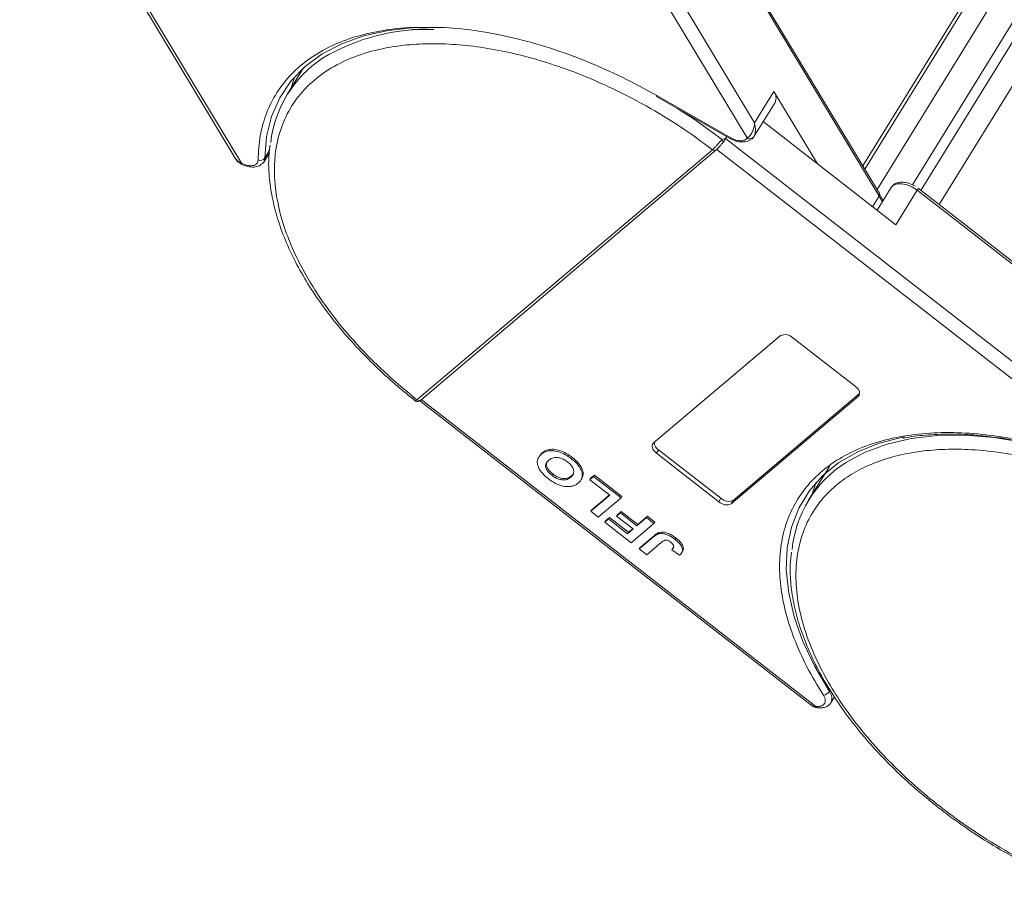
# Model space of a CAD drawing. Header units: millimetres. Extents: x 3059 to 4529, y 344 to 1377.
# Tile 20 of 42: x 3922 to 3991, y 1117 to 1178. Entities that reach past the tile are written whole.
import ezdxf

# ---------------------------------------------------------------- set-up
doc = ezdxf.new("R2010")
doc.units = ezdxf.units.MM

msp = doc.modelspace()

# ---------------------------------------------------------------- linework, layer by layer
at = {"color": 7, "linetype": 'Continuous', "lineweight": 15}
for p, q in [((4011.02, 1215.939), (3981.511, 1168.072)), ((3981.647, 1167.846), (4011.061, 1215.56)), ((4014.749, 1213.671), (3985.584, 1166.36)), ((3982.51, 1166.415), (4011.374, 1213.237)), ((3986.872, 1165.359), (4016.505, 1213.429)), ((4013.241, 1212.569), (3984.988, 1166.739)), ((3973.924, 1171.102), (3959.495, 1195.046)), ((3958.67, 1194.497), (3973.408, 1170.041)), ((3922.372, 1193.709), (3937.49, 1168.62)), ((3937.928, 1168.265), (3922.599, 1193.704)), ((3982.681, 1166.131), (3968.252, 1190.075)), ((3968.23, 1189.901), (3982.658, 1165.957)), ((3949.869, 1177.655), (3950.921, 1177.701)), ((3942.286, 1174.952), (3941.134, 1173.083)), ((3967.035, 1172.953), (3972.222, 1169.984)), ((3967.059, 1173.014), (3972.246, 1170.045)), ((3975.273, 1173.291), (3973.924, 1171.102)), ((3978.33, 1168.218), (3975.273, 1173.291)), ((3973.855, 1170.1), (3975.355, 1172.532)), ((3974.521, 1171.18), (3983.837, 1163.936)), ((3971.651, 1169.921), (3971.884, 1169.992)), ((3971.884, 1169.992), (3971.969, 1170.129)), ((3997.878, 1149.778), (3971.884, 1169.992)), ((3972.222, 1169.984), (3972.224, 1169.985)), ((3939.486, 1168.349), (3939.884, 1168.993)), ((3939.9, 1169.17), (3939.559, 1168.617)), ((3950.241, 1151.667), (3970.969, 1169.213)), ((3950.504, 1151.65), (3971.232, 1169.197)), ((3970.969, 1169.213), (3970.97, 1169.214)), ((3971.265, 1169.235), (3997.869, 1148.547)), ((3939.486, 1168.349), (3939.462, 1168.314)), ((3983.507, 1166.563), (3982.519, 1164.961)), ((3982.658, 1165.957), (3982.198, 1165.21)), ((3982.658, 1165.957), (3982.89, 1165.563)), ((3982.944, 1165.65), (3982.667, 1166.131)), ((3983.837, 1163.936), (3985.336, 1166.369)), ((3985.336, 1166.369), (4010.762, 1146.596)), ((4010.839, 1146.721), (3985.392, 1166.51)), ((3966.814, 1148.612), (3975.744, 1156.171)), ((3976.609, 1156.016), (3980.979, 1152.618)), ((3972.426, 1144.607), (3981.292, 1152.112)), ((3981.285, 1152.051), (3981.206, 1151.923)), ((3950.24, 1151.666), (3950.241, 1151.667)), ((3950.43, 1151.604), (3977.895, 1130.245)), ((3950.503, 1151.649), (3950.497, 1151.644)), ((3978.224, 1130.157), (3950.543, 1151.683)), ((3981.206, 1151.923), (3972.276, 1144.364)), ((3959.022, 1147.941), (3958.962, 1147.844)), ((3967.192, 1148.16), (3967.042, 1147.917)), ((3971.411, 1144.519), (3967.042, 1147.917)), ((3967.192, 1148.16), (3971.561, 1144.762)), ((3958.816, 1147.696), (3958.756, 1147.598)), ((3961.129, 1147.627), (3961.07, 1147.53)), ((3979.167, 1146.994), (3977.713, 1144.634)), ((3959.701, 1146.369), (3959.761, 1146.467)), ((3961.085, 1146.332), (3961.025, 1146.235)), ((3961.762, 1146.075), (3961.822, 1146.172)), ((3962.629, 1146.284), (3962.363, 1146.059)), ((3962.363, 1146.059), (3962.423, 1146.157)), ((3962.363, 1146.059), (3963.763, 1144.97)), ((3962.423, 1146.157), (3962.688, 1146.382)), ((3962.629, 1146.284), (3962.688, 1146.382)), ((3964.554, 1144.787), (3962.629, 1146.284)), ((3962.688, 1146.382), (3964.614, 1144.884)), ((3978.247, 1145.884), (3977.972, 1145.055)), ((3963.763, 1144.97), (3962.435, 1143.845)), ((3962.494, 1143.943), (3963.735, 1144.992)), ((3962.96, 1143.437), (3964.554, 1144.787)), ((3964.614, 1144.884), (3964.554, 1144.787)), ((3971.561, 1144.762), (3971.411, 1144.519)), ((3972.426, 1144.607), (3972.276, 1144.364)), ((3962.435, 1143.845), (3962.494, 1143.943)), ((3962.435, 1143.845), (3962.96, 1143.437)), ((3964.304, 1143.598), (3964.57, 1143.823)), ((3964.51, 1143.725), (3964.57, 1143.823)), ((3964.57, 1143.823), (3965.725, 1142.924)), ((3963.681, 1143.308), (3963.415, 1143.083)), ((3963.415, 1143.083), (3963.475, 1143.18)), ((3963.415, 1143.083), (3965.271, 1141.64)), ((3963.475, 1143.18), (3963.741, 1143.405)), ((3963.681, 1143.308), (3963.741, 1143.405)), ((3965.011, 1142.273), (3963.681, 1143.308)), ((3963.741, 1143.405), (3965.071, 1142.37)), ((3964.51, 1143.725), (3964.244, 1143.501)), ((3964.244, 1143.501), (3964.304, 1143.598)), ((3964.244, 1143.501), (3965.4, 1142.602)), ((3965.665, 1142.827), (3964.51, 1143.725)), ((3966.34, 1143.398), (3965.665, 1142.827)), ((3965.725, 1142.924), (3966.4, 1143.495)), ((3966.34, 1143.398), (3966.4, 1143.495)), ((3966.865, 1142.99), (3966.34, 1143.398)), ((3966.4, 1143.495), (3966.925, 1143.087)), ((3966.925, 1143.087), (3966.865, 1142.99)), ((3965.4, 1142.602), (3965.011, 1142.273)), ((3965.011, 1142.273), (3965.071, 1142.37)), ((3965.071, 1142.37), (3965.371, 1142.624)), ((3965.271, 1141.64), (3966.865, 1142.99)), ((3965.665, 1142.827), (3965.725, 1142.924)), ((3967.259, 1142.363), (3967.199, 1142.265)), ((3966.836, 1142.055), (3965.831, 1141.204)), ((3965.891, 1141.301), (3966.896, 1142.152)), ((3966.356, 1140.796), (3967.388, 1141.669)), ((3966.896, 1142.152), (3966.836, 1142.055)), ((3968.413, 1141.963), (3968.353, 1141.866)), ((3965.831, 1141.204), (3965.891, 1141.301)), ((3965.831, 1141.204), (3966.356, 1140.796)), ((3968.179, 1141.248), (3968.119, 1141.151)), ((3968.119, 1141.151), (3968.665, 1140.76)), ((3968.807, 1140.927), (3968.867, 1141.024)), ((3979.274, 1130.41), (3979.525, 1130.819))]:
    msp.add_line(p, q, dxfattribs=at)
at = {"color": 7, "linetype": 'Continuous', "lineweight": 15, "flags": 128}
for points in [[(3939.559, 1168.617), (3939.685, 1170.132), (3940.036, 1171.547), (3940.61, 1172.847), (3941.399, 1174.019), (3942.397, 1175.05), (3943.591, 1175.93), (3944.97, 1176.648), (3946.519, 1177.198), (3948.222, 1177.574), (3949.858, 1177.758)], [(3941.664, 1174.329), (3941.619, 1174.213), (3941.386, 1173.492)], [(3968.545, 1172.089), (3969.682, 1171.345), (3971.651, 1169.921)], [(3973.856, 1170.1), (3973.755, 1169.984), (3973.714, 1169.953)], [(3939.559, 1168.617), (3939.526, 1168.43), (3939.486, 1168.349)], [(3971.233, 1169.197), (3971.241, 1169.205), (3971.265, 1169.235)], [(3937.917, 1168.199), (3937.913, 1168.2), (3937.912, 1168.211), (3937.917, 1168.233), (3937.928, 1168.265)], [(3983.507, 1166.563), (3983.674, 1166.727), (3983.933, 1166.82), (3984.259, 1166.828), (3984.622, 1166.75), (3984.992, 1166.592), (3985.336, 1166.369)], [(3985.336, 1166.369), (3985.363, 1166.413), (3985.382, 1166.451), (3985.393, 1166.481), (3985.396, 1166.501), (3985.392, 1166.51)], [(3985.392, 1166.51), (3985.39, 1166.511), (3985.389, 1166.511)], [(3980.979, 1152.618), (3981.079, 1152.53), (3981.163, 1152.435), (3981.228, 1152.336), (3981.271, 1152.238), (3981.291, 1152.145), (3981.286, 1152.059), (3981.258, 1151.984), (3981.206, 1151.923)], [(3967.042, 1147.917), (3966.941, 1148.005), (3966.857, 1148.1), (3966.792, 1148.198), (3966.749, 1148.296), (3966.729, 1148.39), (3966.734, 1148.476), (3966.763, 1148.551), (3966.814, 1148.612)], [(3977.331, 1134.671), (3977.312, 1134.716), (3976.701, 1136.441), (3976.312, 1138.122), (3976.148, 1139.74), (3976.211, 1141.28), (3976.501, 1142.724), (3977.014, 1144.057), (3977.744, 1145.265), (3978.686, 1146.337), (3979.827, 1147.259), (3981.157, 1148.022), (3982.661, 1148.619), (3984.323, 1149.043), (3984.449, 1149.067)], [(3980.264, 1147.219), (3980.326, 1147.26), (3981.687, 1147.994), (3983.221, 1148.558), (3984.911, 1148.945), (3986.741, 1149.152), (3988.689, 1149.177), (3990.735, 1149.018), (3992.856, 1148.678), (3995.029, 1148.161), (3997.231, 1147.472)], [(3979.169, 1131.206), (3978.137, 1132.965), (3977.331, 1134.671)]]:
    msp.add_lwpolyline(points, dxfattribs=at)
at = {"color": 7, "linetype": 'Continuous', "lineweight": 15}
for centre, radius, start, end in [((3950.866, 1163.67), 13.979, 87.67951, 121.2311), ((3948.109, 1168.784), 8.182, 123.28824, 173.46201), ((3967.161, 1172.938), 0.127, 143.65997, 173.257), ((3974.697, 1172.845), 0.728, 334.55832, 37.71768), ((3972.349, 1169.969), 0.127, 143.65997, 173.257), ((3973.601, 1170.299), 0.323, 233.19745, 321.99233), ((3971.319, 1169.727), 0.384, 0.2715, 30.30481), ((3939.243, 1168.858), 0.397, 247.74734, 322.66049), ((3971.11, 1169.363), 0.206, 226.51762, 306.21713), ((3971.111, 1169.363), 0.206, 226.46913, 306.15321), ((3982.534, 1166.061), 0.162, 319.88135, 25.60943), ((3976.065, 1155.472), 0.769, 45.02356, 114.68754), ((3950.383, 1151.826), 0.214, 228.18344, 302.03555), ((3950.383, 1151.825), 0.212, 227.99642, 304.73833), ((3967.559, 1148.738), 0.685, 186.09908, 237.53223), ((3984.703, 1140.325), 8.2, 122.77709, 174.11725), ((3971.955, 1145.063), 0.769, 225.02356, 294.68754), ((3972.105, 1145.306), 0.769, 225.02356, 294.68754), ((3978.679, 1131.531), 0.588, 276.62926, 326.39721), ((3978.588, 1130.725), 0.755, 335.18201, 39.60691), ((3978.36, 1130.191), 0.141, 193.81753, 257.89731)]:
    msp.add_arc(centre, radius, start, end, dxfattribs=at)
for points, knots in [([(3939.093, 1168.49), (3939.125, 1169.066), (3939.188, 1170.216), (3939.647, 1171.799), (3940.373, 1173.254), (3941.396, 1174.546), (3942.686, 1175.644), (3944.212, 1176.523), (3945.941, 1177.184), (3947.86, 1177.606), (3949.486, 1177.809), (3950.508, 1177.79), (3950.785, 1177.784)], [0, 0, 0, 0, 0.105471, 0.210948, 0.318944, 0.427687, 0.536431, 0.644427, 0.749894, 0.855375, 0.960842, 1, 1, 1, 1]), ([(3950.785, 1177.784), (3951.246, 1177.789), (3952.458, 1177.801), (3954.566, 1177.559), (3957.056, 1177.081), (3959.606, 1176.365), (3962.144, 1175.438), (3964.646, 1174.334), (3966.255, 1173.454), (3967.059, 1173.014)], [0, 0, 0, 0, 0.093314, 0.245261, 0.398259, 0.551256, 0.703204, 0.851597, 1, 1, 1, 1]), ([(3950.241, 1151.667), (3949.543, 1152.241), (3948.126, 1153.406), (3946.207, 1155.32), (3944.601, 1157.193), (3943.314, 1158.974), (3942.306, 1160.627), (3941.48, 1162.289), (3940.643, 1164.489), (3940.225, 1166.609), (3940.235, 1168.57), (3940.469, 1170.073), (3940.994, 1171.558), (3941.863, 1172.953), (3943.001, 1174.13), (3944.402, 1175.102), (3946.082, 1175.866), (3947.889, 1176.354), (3949.729, 1176.608), (3951.536, 1176.675), (3953.451, 1176.576), (3956.122, 1176.214), (3958.898, 1175.518), (3961.677, 1174.519), (3963.925, 1173.551), (3966.299, 1172.329), (3968.737, 1170.854), (3970.232, 1169.755), (3970.969, 1169.213)], [0, 0, 0, 0, 0.038862, 0.078912, 0.120068, 0.152227, 0.184382, 0.217215, 0.250043, 0.315618, 0.347778, 0.379932, 0.421093, 0.461142, 0.5, 0.538863, 0.578912, 0.620068, 0.652227, 0.684382, 0.717215, 0.750043, 0.815618, 0.847778, 0.879932, 0.921093, 0.96114, 1, 1, 1, 1]), ([(3973.408, 1170.041), (3973.467, 1170.085), (3973.594, 1170.178), (3973.765, 1170.444), (3973.888, 1170.763), (3973.912, 1170.988), (3973.924, 1171.102)], [0, 0, 0, 0, 0.234359, 0.498216, 0.748481, 1, 1, 1, 1]), ([(3973.924, 1171.102), (3973.953, 1170.909), (3973.999, 1170.61), (3973.94, 1170.272), (3973.882, 1170.154), (3973.856, 1170.1)], [0, 0, 0, 0, 0.498413, 0.772928, 1, 1, 1, 1]), ([(3972.224, 1169.985), (3972.357, 1169.922), (3972.627, 1169.795), (3973.063, 1169.737), (3973.419, 1169.77), (3973.569, 1169.872), (3973.625, 1169.909)], [0, 0, 0, 0, 0.2694618, 0.5483348, 0.833752, 1, 1, 1, 1]), ([(3939.934, 1169.527), (3939.896, 1169.211), (3939.806, 1168.446), (3939.87, 1167.161), (3940.093, 1165.697), (3940.497, 1164.197), (3941.066, 1162.677), (3941.797, 1161.148), (3942.68, 1159.623), (3943.705, 1158.116), (3944.859, 1156.641), (3946.123, 1155.216), (3947.469, 1153.867), (3948.798, 1152.659), (3949.704, 1151.932), (3950.115, 1151.602)], [0, 0, 0, 0, 0.057161, 0.138712, 0.220338, 0.301932, 0.383411, 0.464705, 0.545726, 0.626386, 0.706524, 0.785823, 0.8636, 0.938084, 1, 1, 1, 1]), ([(3970.97, 1169.214), (3971.001, 1169.242), (3971.057, 1169.293), (3971.166, 1169.409), (3971.273, 1169.532), (3971.381, 1169.656), (3971.476, 1169.762), (3971.566, 1169.855), (3971.624, 1169.9), (3971.651, 1169.921)], [0, 0, 0, 0, 0.1718456, 0.312445, 0.4991009, 0.6298393, 0.7575038, 0.8890244, 1, 1, 1, 1]), ([(3971.226, 1169.192), (3971.262, 1169.225), (3971.332, 1169.288), (3971.407, 1169.371), (3971.443, 1169.411)], [0, 0, 0, 0, 0.522081, 1, 1, 1, 1]), ([(3971.704, 1169.729), (3971.655, 1169.665), (3971.563, 1169.545), (3971.472, 1169.444), (3971.428, 1169.396)], [0, 0, 0, 0, 0.5261928, 1, 1, 1, 1]), ([(3937.491, 1168.619), (3937.544, 1168.539), (3937.656, 1168.37), (3937.826, 1168.259), (3937.917, 1168.199)], [0, 0, 0, 0, 0.468537, 1, 1, 1, 1]), ([(3937.497, 1168.625), (3937.549, 1168.545), (3937.656, 1168.382), (3937.836, 1168.305), (3937.928, 1168.265)], [0, 0, 0, 0, 0.488495, 1, 1, 1, 1]), ([(3937.917, 1168.199), (3938.061, 1168.138), (3938.354, 1168.012), (3938.812, 1167.977), (3939.22, 1168.066), (3939.384, 1168.235), (3939.467, 1168.319)], [0, 0, 0, 0, 0.24004, 0.488474, 0.742742, 1, 1, 1, 1]), ([(3939.093, 1168.49), (3939.086, 1168.434), (3939.073, 1168.32), (3938.968, 1168.192), (3938.811, 1168.105), (3938.669, 1168.092), (3938.599, 1168.085)], [0, 0, 0, 0, 0.2455128, 0.5, 0.7544872, 1, 1, 1, 1]), ([(3985.2, 1166.643), (3985.041, 1166.726), (3984.82, 1166.843), (3984.488, 1166.922), (3984.219, 1166.945), (3983.926, 1166.897), (3983.671, 1166.779), (3983.569, 1166.632), (3983.525, 1166.568)], [0, 0, 0, 0, 0.257745, 0.358252, 0.521364, 0.687552, 0.863376, 1, 1, 1, 1]), ([(3950.111, 1151.6), (3950.132, 1151.587), (3950.182, 1151.555), (3950.271, 1151.544), (3950.377, 1151.563), (3950.444, 1151.61), (3950.477, 1151.632)], [0, 0, 0, 0, 0.181526, 0.426853, 0.726189, 1, 1, 1, 1]), ([(3950.117, 1151.605), (3950.119, 1151.602), (3950.125, 1151.591), (3950.166, 1151.609), (3950.214, 1151.646), (3950.24, 1151.666)], [0, 0, 0, 0, 0.196286, 0.557945, 1, 1, 1, 1]), ([(3978.747, 1130.948), (3978.346, 1131.608), (3977.543, 1132.929), (3976.659, 1134.918), (3976.026, 1136.888), (3975.686, 1138.811), (3975.646, 1140.639), (3975.905, 1142.332), (3976.446, 1143.871), (3977.258, 1145.242), (3978.332, 1146.443), (3979.667, 1147.462), (3981.254, 1148.285), (3983.081, 1148.893), (3985.107, 1149.269), (3987.282, 1149.401), (3989.564, 1149.318), (3991.156, 1149.073), (3991.952, 1148.951)], [0, 0, 0, 0, 0.061652, 0.123307, 0.186435, 0.25, 0.313565, 0.376693, 0.438342, 0.5, 0.561649, 0.623307, 0.686435, 0.75, 0.813565, 0.876693, 0.938344, 1, 1, 1, 1]), ([(3984.325, 1148.969), (3984.343, 1148.973), (3984.842, 1149.09), (3985.921, 1149.201), (3987.557, 1149.28), (3989.021, 1149.241), (3989.952, 1149.13), (3990.285, 1149.091)], [0, 0, 0, 0, 0.010344, 0.289294, 0.567599, 0.845273, 1, 1, 1, 1]), ([(3990.285, 1149.091), (3990.545, 1149.067), (3991.119, 1149.014), (3991.718, 1148.897), (3992.046, 1148.833)], [0, 0, 0, 0, 0.4531909, 1, 1, 1, 1]), ([(3958.839, 1147.682), (3958.865, 1147.744), (3958.906, 1147.843), (3958.991, 1147.914), (3959.022, 1147.941)], [0, 0, 0, 0, 0.6218035, 1, 1, 1, 1]), ([(3958.962, 1147.844), (3959.007, 1147.878), (3959.141, 1147.983), (3959.422, 1148.095), (3959.847, 1148.107), (3960.31, 1147.99), (3960.731, 1147.779), (3960.967, 1147.605), (3961.07, 1147.53)], [0, 0, 0, 0, 0.101888, 0.307343, 0.492963, 0.678647, 0.860791, 1, 1, 1, 1]), ([(3959.022, 1147.941), (3959.067, 1147.976), (3959.201, 1148.08), (3959.482, 1148.192), (3959.907, 1148.205), (3960.37, 1148.087), (3960.791, 1147.876), (3961.027, 1147.702), (3961.129, 1147.627)], [0, 0, 0, 0, 0.101888, 0.307343, 0.492963, 0.678647, 0.860791, 1, 1, 1, 1]), ([(3997.44, 1117.281), (3996.609, 1117.603), (3994.922, 1118.256), (3992.392, 1119.518), (3990.077, 1120.879), (3988.017, 1122.284), (3986.215, 1123.674), (3984.515, 1125.158), (3982.415, 1127.242), (3980.621, 1129.428), (3979.195, 1131.635), (3978.237, 1133.429), (3977.462, 1135.34), (3976.958, 1137.307), (3976.77, 1139.155), (3976.887, 1140.893), (3977.322, 1142.528), (3978.032, 1143.911), (3978.933, 1145.046), (3979.95, 1145.957), (3981.153, 1146.73), (3982.994, 1147.558), (3985.141, 1148.06), (3987.51, 1148.222), (3989.543, 1148.175), (3991.836, 1147.9), (3994.352, 1147.371), (3996.037, 1146.828), (3996.867, 1146.56)], [0, 0, 0, 0, 0.038862, 0.078912, 0.1200677, 0.1522272, 0.1843815, 0.2172151, 0.2500433, 0.3156185, 0.347778, 0.3799323, 0.4210926, 0.4611415, 0.5, 0.5388632, 0.578912, 0.6200677, 0.6522272, 0.6843815, 0.7172151, 0.7500433, 0.8156185, 0.847778, 0.8799323, 0.9210926, 0.9611404, 1, 1, 1, 1]), ([(3959.442, 1146.139), (3959.37, 1146.197), (3959.154, 1146.373), (3958.859, 1146.703), (3958.676, 1147.097), (3958.668, 1147.47), (3958.804, 1147.701), (3958.932, 1147.816), (3958.962, 1147.844)], [0, 0, 0, 0, 0.101398, 0.306996, 0.506144, 0.685262, 0.924557, 1, 1, 1, 1]), ([(3959.48, 1147.429), (3959.44, 1147.391), (3959.338, 1147.297), (3959.25, 1147.12), (3959.272, 1146.891), (3959.384, 1146.674), (3959.544, 1146.497), (3959.66, 1146.403), (3959.701, 1146.369)], [0, 0, 0, 0, 0.159697, 0.4009, 0.570524, 0.740194, 0.908408, 1, 1, 1, 1]), ([(3959.761, 1146.467), (3959.69, 1146.526), (3959.548, 1146.645), (3959.392, 1146.854), (3959.317, 1147.062), (3959.319, 1147.234), (3959.377, 1147.31), (3959.4, 1147.34)], [0, 0, 0, 0, 0.208053, 0.417842, 0.636988, 0.853497, 1, 1, 1, 1]), ([(3960.805, 1147.304), (3960.728, 1147.359), (3960.575, 1147.469), (3960.311, 1147.581), (3960.046, 1147.634), (3959.761, 1147.609), (3959.588, 1147.517), (3959.495, 1147.441), (3959.48, 1147.429)], [0, 0, 0, 0, 0.159091, 0.319451, 0.485991, 0.660682, 0.944289, 1, 1, 1, 1]), ([(3961.025, 1146.235), (3961.065, 1146.273), (3961.176, 1146.377), (3961.262, 1146.579), (3961.205, 1146.84), (3961.067, 1147.067), (3960.911, 1147.219), (3960.819, 1147.293), (3960.805, 1147.304)], [0, 0, 0, 0, 0.159163, 0.441094, 0.61902, 0.796885, 0.968573, 1, 1, 1, 1]), ([(3961.07, 1147.53), (3961.141, 1147.472), (3961.357, 1147.297), (3961.657, 1146.965), (3961.841, 1146.569), (3961.846, 1146.197), (3961.712, 1145.971), (3961.588, 1145.86), (3961.561, 1145.835)], [0, 0, 0, 0, 0.102171, 0.30922, 0.51365, 0.692275, 0.932413, 1, 1, 1, 1]), ([(3961.129, 1147.627), (3961.201, 1147.569), (3961.417, 1147.394), (3961.719, 1147.061), (3961.896, 1146.669), (3961.919, 1146.362), (3961.832, 1146.235), (3961.799, 1146.186)], [0, 0, 0, 0, 0.127054, 0.384531, 0.63875, 0.860879, 1, 1, 1, 1]), ([(3960.08, 1145.745), (3960.038, 1145.764), (3959.954, 1145.804), (3959.838, 1145.869), (3959.731, 1145.934), (3959.633, 1145.999), (3959.536, 1146.067), (3959.473, 1146.115), (3959.442, 1146.139)], [0, 0, 0, 0, 0.185429, 0.37219, 0.527708, 0.683877, 0.841678, 1, 1, 1, 1]), ([(3959.701, 1146.369), (3959.777, 1146.314), (3959.93, 1146.204), (3960.192, 1146.089), (3960.455, 1146.032), (3960.737, 1146.053), (3960.912, 1146.144), (3961.006, 1146.22), (3961.025, 1146.235)], [0, 0, 0, 0, 0.159186, 0.319845, 0.483838, 0.656366, 0.932671, 1, 1, 1, 1]), ([(3961.085, 1146.332), (3961.04, 1146.298), (3960.927, 1146.211), (3960.71, 1146.132), (3960.423, 1146.141), (3960.145, 1146.224), (3959.921, 1146.347), (3959.802, 1146.436), (3959.761, 1146.467)], [0, 0, 0, 0, 0.158617, 0.400864, 0.573059, 0.745486, 0.912985, 1, 1, 1, 1]), ([(3961.561, 1145.835), (3961.539, 1145.817), (3961.496, 1145.782), (3961.422, 1145.732), (3961.341, 1145.685), (3961.248, 1145.643), (3961.147, 1145.608), (3961.071, 1145.594), (3961.033, 1145.587)], [0, 0, 0, 0, 0.15395, 0.308181, 0.478699, 0.649961, 0.824203, 1, 1, 1, 1]), ([(3961.171, 1146.444), (3961.154, 1146.412), (3961.131, 1146.371), (3961.094, 1146.34), (3961.085, 1146.332)], [0, 0, 0, 0, 0.756213, 1, 1, 1, 1]), ([(3961.033, 1145.587), (3960.962, 1145.58), (3960.82, 1145.566), (3960.523, 1145.595), (3960.267, 1145.663), (3960.1, 1145.736), (3960.08, 1145.745)], [0, 0, 0, 0, 0.250896, 0.502166, 0.940512, 1, 1, 1, 1]), ([(3966.896, 1142.152), (3966.918, 1142.17), (3966.961, 1142.205), (3967.023, 1142.25), (3967.081, 1142.287), (3967.136, 1142.316), (3967.193, 1142.344), (3967.237, 1142.356), (3967.259, 1142.363)], [0, 0, 0, 0, 0.20827, 0.416707, 0.561481, 0.706573, 0.852825, 1, 1, 1, 1]), ([(3967.259, 1142.363), (3967.328, 1142.373), (3967.466, 1142.395), (3967.729, 1142.347), (3968.062, 1142.217), (3968.281, 1142.059), (3968.413, 1141.963)], [0, 0, 0, 0, 0.20646, 0.413515, 0.645211, 1, 1, 1, 1]), ([(3966.836, 1142.055), (3966.858, 1142.073), (3966.901, 1142.108), (3966.963, 1142.153), (3967.021, 1142.19), (3967.076, 1142.219), (3967.133, 1142.246), (3967.177, 1142.259), (3967.199, 1142.265)], [0, 0, 0, 0, 0.20827, 0.416707, 0.561481, 0.706573, 0.852825, 1, 1, 1, 1]), ([(3967.199, 1142.265), (3967.268, 1142.276), (3967.406, 1142.297), (3967.669, 1142.25), (3968.002, 1142.12), (3968.221, 1141.961), (3968.353, 1141.866)], [0, 0, 0, 0, 0.20646, 0.413515, 0.645211, 1, 1, 1, 1]), ([(3968.053, 1141.667), (3968.004, 1141.703), (3967.926, 1141.76), (3967.804, 1141.813), (3967.701, 1141.831), (3967.543, 1141.795), (3967.456, 1141.724), (3967.388, 1141.669)], [0, 0, 0, 0, 0.1893295, 0.3022223, 0.4156123, 0.5487324, 1, 1, 1, 1]), ([(3968.353, 1141.866), (3968.424, 1141.808), (3968.586, 1141.675), (3968.782, 1141.44), (3968.874, 1141.199), (3968.851, 1140.954), (3968.738, 1140.836), (3968.665, 1140.76)], [0, 0, 0, 0, 0.155292, 0.353145, 0.543243, 0.704067, 1, 1, 1, 1]), ([(3968.413, 1141.963), (3968.484, 1141.905), (3968.646, 1141.772), (3968.843, 1141.536), (3968.93, 1141.298), (3968.927, 1141.125), (3968.87, 1141.058), (3968.85, 1141.034)], [0, 0, 0, 0, 0.196051, 0.445833, 0.685825, 0.88886, 1, 1, 1, 1]), ([(3968.247, 1141.374), (3968.242, 1141.406), (3968.233, 1141.467), (3968.169, 1141.563), (3968.103, 1141.627), (3968.062, 1141.66), (3968.053, 1141.667)], [0, 0, 0, 0, 0.330398, 0.624767, 0.917361, 1, 1, 1, 1]), ([(3968.119, 1141.151), (3968.129, 1141.161), (3968.149, 1141.18), (3968.176, 1141.212), (3968.202, 1141.246), (3968.225, 1141.284), (3968.243, 1141.325), (3968.245, 1141.358), (3968.247, 1141.374)], [0, 0, 0, 0, 0.155996, 0.312125, 0.480895, 0.650212, 0.823248, 1, 1, 1, 1]), ([(3968.179, 1141.248), (3968.189, 1141.258), (3968.208, 1141.276), (3968.224, 1141.296), (3968.232, 1141.305)], [0, 0, 0, 0, 0.528578, 1, 1, 1, 1]), ([(3976.502, 1140.968), (3976.469, 1140.689), (3976.384, 1139.96), (3976.449, 1138.712), (3976.672, 1137.248), (3977.075, 1135.748), (3977.645, 1134.228), (3978.376, 1132.699), (3979.258, 1131.174), (3980.283, 1129.667), (3981.437, 1128.192), (3982.702, 1126.767), (3984.046, 1125.417), (3985.424, 1124.174), (3986.692, 1123.137), (3987.867, 1122.251), (3989.057, 1121.411), (3989.931, 1120.858), (3990.414, 1120.551)], [0, 0, 0, 0, 0.043277, 0.113008, 0.182802, 0.252569, 0.322237, 0.391747, 0.461024, 0.529992, 0.598514, 0.666318, 0.732821, 0.796508, 0.855481, 0.897587, 0.943372, 1, 1, 1, 1]), ([(3978.747, 1130.948), (3978.784, 1130.882), (3978.859, 1130.747), (3978.891, 1130.555), (3978.862, 1130.385), (3978.788, 1130.304), (3978.751, 1130.265)], [0, 0, 0, 0, 0.245513, 0.5, 0.754487, 1, 1, 1, 1]), ([(3977.899, 1130.242), (3977.958, 1130.2), (3978.083, 1130.11), (3978.245, 1130.073), (3978.331, 1130.053)], [0, 0, 0, 0, 0.466092, 1, 1, 1, 1]), ([(3977.905, 1130.258), (3977.937, 1130.228), (3978.024, 1130.148), (3978.147, 1130.154), (3978.224, 1130.157)], [0, 0, 0, 0, 0.372605, 1, 1, 1, 1]), ([(3978.331, 1130.053), (3978.428, 1130.046), (3978.626, 1130.033), (3978.894, 1130.096), (3979.125, 1130.217), (3979.224, 1130.346), (3979.274, 1130.41)], [0, 0, 0, 0, 0.241548, 0.490234, 0.743855, 1, 1, 1, 1]), ([(3990.414, 1120.551), (3991.086, 1120.152), (3992.029, 1119.591), (3993.456, 1118.847), (3994.681, 1118.256), (3996.095, 1117.637), (3997.044, 1117.284), (3997.506, 1117.112)], [0, 0, 0, 0, 0.293197, 0.411137, 0.60651, 0.808378, 1, 1, 1, 1])]:
    msp.add_open_spline(points, degree=3, knots=knots, dxfattribs=at)
for points in [[(3971.884, 1169.992), (3971.858, 1169.95), (3971.805, 1169.867), (3971.737, 1169.775), (3971.704, 1169.729)], [(3972.246, 1170.045), (3972.37, 1169.983), (3972.619, 1169.86), (3972.852, 1169.844), (3972.968, 1169.837)], [(3972.968, 1169.837), (3973.065, 1169.848), (3973.259, 1169.87), (3973.358, 1169.984), (3973.408, 1170.041)], [(3937.928, 1168.265), (3938.044, 1168.212), (3938.276, 1168.105), (3938.492, 1168.092), (3938.599, 1168.085)], [(3978.224, 1130.157), (3978.331, 1130.151), (3978.546, 1130.138), (3978.683, 1130.222), (3978.751, 1130.265)]]:
    msp.add_open_spline(points, degree=3, dxfattribs=at)

doc.saveas('drawing.dxf')
